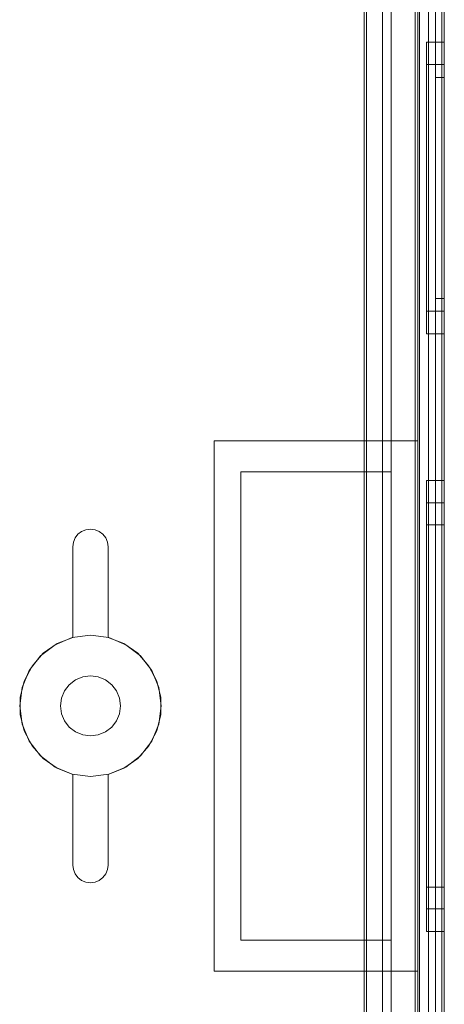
# Model space of a CAD drawing. Extents: x -740 to 300, y 62 to 1112.
# Tile 165 of 180: x 147.66 to 148.035, y 604.835 to 605.705. Entities that reach past the tile are written whole.
import ezdxf

# ---------------------------------------------------------------- set-up
doc = ezdxf.new("R2010")
doc.units = 0
doc.layers.get('0').update_dxf_attribs({"lineweight": 13})

# ---------------------------------------------------------------- blocks, each defined once
blk = doc.blocks.new('Referenz-A06CPVDQL0')
at = {"color": 251, "linetype": 'ByBlock', "lineweight": 13, "ltscale": 0.13, "true_color": 0x636363}
for p, q in [((148.00971, 606.38786), (148.00971, 603.80974)), ((148.0354, 603.80974), (148.0354, 606.38786)), ((148.03314, 606.37198), (148.03314, 603.82693)), ((147.96665, 606.25505), (147.96665, 603.94255)), ((147.96467, 606.25307), (147.96467, 603.94453)), ((147.98071, 606.25036), (147.98071, 603.94724)), ((147.98071, 603.94724), (147.98071, 606.25036)), ((148.02133, 603.94724), (148.02133, 606.25036)), ((148.02133, 606.25036), (148.02133, 603.94724))]:
    blk.add_line(p, q, dxfattribs=at)
at = {"color": 9, "linetype": 'ByBlock', "lineweight": 13, "ltscale": 0.13, "true_color": 0xc1c9c4}
for p, q in [((148.01196, 606.38786), (148.01196, 605.33318)), ((148.01352, 606.38786), (148.01352, 603.80974)), ((148.0354, 603.80974), (148.0354, 606.38786)), ((148.0354, 603.80974), (148.0354, 606.38786)), ((148.02758, 606.30193), (148.02758, 605.0988)), ((148.02758, 606.30193), (148.02758, 605.0988)), ((148.0354, 605.0988), (148.0354, 606.30193)), ((148.0354, 606.30193), (148.0354, 605.0988)), ((148.02758, 606.29411), (148.02758, 603.90349)), ((148.02758, 603.90349), (148.02758, 606.29411)), ((148.0354, 603.90349), (148.0354, 606.29411)), ((148.0354, 606.29411), (148.0354, 603.90349)), ((147.98852, 606.25036), (147.98852, 603.94724)), ((148.01352, 603.94724), (148.01352, 606.25036)), ((147.96665, 606.13005), (147.96665, 605.30583)), ((147.98852, 605.30583), (147.98852, 606.13005)), ((147.96665, 605.30583), (147.96665, 606.11312)), ((148.0354, 605.68552), (148.01977, 605.68552)), ((148.01977, 605.68552), (148.01977, 605.68113)), ((148.01977, 605.68552), (148.01977, 605.68113)), ((148.01977, 605.68113), (148.01977, 605.66825)), ((148.01977, 605.68113), (148.01977, 605.66825)), ((148.0354, 605.68113), (148.0354, 605.68552)), ((148.0354, 605.68552), (148.0354, 605.68113)), ((148.0354, 605.66825), (148.0354, 605.68113)), ((148.0354, 605.68113), (148.0354, 605.66825)), ((148.01977, 605.66825), (148.01977, 605.64776)), ((148.01977, 605.66825), (148.01977, 605.64776)), ((148.0354, 605.66568), (148.01977, 605.66568)), ((148.01977, 605.66568), (148.01977, 605.66196)), ((148.01977, 605.66568), (148.01977, 605.66196)), ((148.0354, 605.64776), (148.0354, 605.66825)), ((148.0354, 605.66825), (148.0354, 605.64776)), ((148.0354, 605.66358), (148.0354, 605.66568)), ((148.0354, 605.66568), (148.0354, 605.66358)), ((148.0354, 605.65737), (148.0354, 605.66358)), ((148.0354, 605.66358), (148.0354, 605.65737)), ((148.01977, 605.66196), (148.01977, 605.65106)), ((148.01977, 605.66196), (148.01977, 605.65106)), ((148.0354, 605.65427), (148.02758, 605.65427)), ((148.02758, 605.65427), (148.02758, 605.65239)), ((148.02758, 605.65427), (148.02758, 605.65239)), ((148.0354, 605.64729), (148.0354, 605.65737)), ((148.0354, 605.65737), (148.0354, 605.64729)), ((148.0354, 605.65239), (148.0354, 605.65427)), ((148.0354, 605.65427), (148.0354, 605.65239)), ((148.01977, 605.65106), (148.01977, 605.63373)), ((148.01977, 605.65106), (148.01977, 605.63373)), ((148.01977, 605.64776), (148.01977, 605.62107)), ((148.01977, 605.64776), (148.01977, 605.62107)), ((148.02758, 605.65239), (148.02758, 605.64684)), ((148.02758, 605.65239), (148.02758, 605.64684)), ((148.02758, 605.64684), (148.02758, 605.63781)), ((148.02758, 605.64684), (148.02758, 605.63781)), ((148.0354, 605.64684), (148.0354, 605.65239)), ((148.0354, 605.65239), (148.0354, 605.64684)), ((148.0354, 605.62107), (148.0354, 605.64776)), ((148.0354, 605.64776), (148.0354, 605.62107)), ((148.0354, 605.63373), (148.0354, 605.64729)), ((148.0354, 605.64729), (148.0354, 605.63373)), ((148.0354, 605.63781), (148.0354, 605.64684)), ((148.0354, 605.64684), (148.0354, 605.63781)), ((148.02758, 605.63781), (148.02758, 605.62567)), ((148.02758, 605.63781), (148.02758, 605.62567)), ((148.0354, 605.62567), (148.0354, 605.63781)), ((148.0354, 605.63781), (148.0354, 605.62567)), ((148.01977, 605.63373), (148.01977, 605.61114)), ((148.01977, 605.63373), (148.01977, 605.61114)), ((148.0354, 605.6172), (148.0354, 605.63373)), ((148.0354, 605.63373), (148.0354, 605.6172)), ((148.01977, 605.62107), (148.01977, 605.58998)), ((148.01977, 605.62107), (148.01977, 605.58998)), ((148.02758, 605.62567), (148.02758, 605.61087)), ((148.02758, 605.62567), (148.02758, 605.61087)), ((148.0354, 605.61087), (148.0354, 605.62567)), ((148.0354, 605.62567), (148.0354, 605.61087)), ((148.0354, 605.58998), (148.0354, 605.62107)), ((148.0354, 605.62107), (148.0354, 605.58998)), ((148.01977, 605.61114), (148.01977, 605.58484)), ((148.01977, 605.61114), (148.01977, 605.58484)), ((148.02758, 605.61087), (148.02758, 605.59398)), ((148.02758, 605.61087), (148.02758, 605.59398)), ((148.0354, 605.59835), (148.0354, 605.6172)), ((148.0354, 605.6172), (148.0354, 605.59835)), ((148.0354, 605.59398), (148.0354, 605.61087)), ((148.0354, 605.61087), (148.0354, 605.59398)), ((148.02758, 605.59398), (148.02758, 605.57566)), ((148.02758, 605.59398), (148.02758, 605.57566)), ((148.0354, 605.57789), (148.0354, 605.59835)), ((148.0354, 605.59835), (148.0354, 605.57789)), ((148.0354, 605.57566), (148.0354, 605.59398)), ((148.0354, 605.59398), (148.0354, 605.57566)), ((148.01977, 605.58998), (148.01977, 605.55661)), ((148.01977, 605.58998), (148.01977, 605.55661)), ((148.01977, 605.58484), (148.01977, 605.55661)), ((148.01977, 605.58484), (148.01977, 605.55661)), ((148.0354, 605.55661), (148.0354, 605.58998)), ((148.0354, 605.58998), (148.0354, 605.55661)), ((148.02758, 605.57566), (148.02758, 605.55661)), ((148.02758, 605.57566), (148.02758, 605.55661)), ((148.0354, 605.55661), (148.0354, 605.57789)), ((148.0354, 605.57789), (148.0354, 605.55661)), ((148.0354, 605.55661), (148.0354, 605.57566)), ((148.0354, 605.57566), (148.0354, 605.55661)), ((148.01977, 605.55661), (148.01977, 605.52839)), ((148.01977, 605.55661), (148.01977, 605.52325)), ((148.01977, 605.55661), (148.01977, 605.52839)), ((148.01977, 605.55661), (148.01977, 605.52325)), ((148.02758, 605.55661), (148.02758, 605.53756)), ((148.02758, 605.55661), (148.02758, 605.53756)), ((148.0354, 605.53534), (148.0354, 605.55661)), ((148.0354, 605.52325), (148.0354, 605.55661)), ((148.0354, 605.53756), (148.0354, 605.55661)), ((148.0354, 605.55661), (148.0354, 605.53534)), ((148.0354, 605.55661), (148.0354, 605.52325)), ((148.0354, 605.55661), (148.0354, 605.53756)), ((148.02758, 605.53756), (148.02758, 605.51924)), ((148.02758, 605.53756), (148.02758, 605.51924)), ((148.0354, 605.51924), (148.0354, 605.53756)), ((148.0354, 605.53756), (148.0354, 605.51924)), ((148.0354, 605.51488), (148.0354, 605.53534)), ((148.0354, 605.53534), (148.0354, 605.51488)), ((148.01977, 605.52839), (148.01977, 605.50208)), ((148.01977, 605.52839), (148.01977, 605.50208)), ((148.01977, 605.52325), (148.01977, 605.49216)), ((148.01977, 605.52325), (148.01977, 605.49216)), ((148.02758, 605.51924), (148.02758, 605.50236)), ((148.02758, 605.51924), (148.02758, 605.50236)), ((148.0354, 605.49216), (148.0354, 605.52325)), ((148.0354, 605.52325), (148.0354, 605.49216)), ((148.0354, 605.50236), (148.0354, 605.51924)), ((148.0354, 605.51924), (148.0354, 605.50236)), ((148.0354, 605.49602), (148.0354, 605.51488)), ((148.0354, 605.51488), (148.0354, 605.49602)), ((148.01977, 605.50208), (148.01977, 605.47949)), ((148.01977, 605.50208), (148.01977, 605.47949)), ((148.02758, 605.50236), (148.02758, 605.48756)), ((148.02758, 605.50236), (148.02758, 605.48756)), ((148.0354, 605.48756), (148.0354, 605.50236)), ((148.0354, 605.50236), (148.0354, 605.48756)), ((148.01977, 605.49216), (148.01977, 605.46546)), ((148.01977, 605.49216), (148.01977, 605.46546)), ((148.0354, 605.47949), (148.0354, 605.49602)), ((148.0354, 605.49602), (148.0354, 605.47949)), ((148.0354, 605.46546), (148.0354, 605.49216)), ((148.0354, 605.49216), (148.0354, 605.46546)), ((148.02758, 605.48756), (148.02758, 605.47541)), ((148.02758, 605.48756), (148.02758, 605.47541)), ((148.0354, 605.47541), (148.0354, 605.48756)), ((148.0354, 605.48756), (148.0354, 605.47541)), ((148.01977, 605.47949), (148.01977, 605.46216)), ((148.01977, 605.47949), (148.01977, 605.46216)), ((148.02758, 605.47541), (148.02758, 605.46639)), ((148.02758, 605.47541), (148.02758, 605.46639)), ((148.0354, 605.46593), (148.0354, 605.47949)), ((148.0354, 605.47949), (148.0354, 605.46593)), ((148.0354, 605.46639), (148.0354, 605.47541)), ((148.0354, 605.47541), (148.0354, 605.46639)), ((148.01977, 605.46546), (148.01977, 605.44498)), ((148.01977, 605.46546), (148.01977, 605.44498)), ((148.02758, 605.46639), (148.02758, 605.46083)), ((148.02758, 605.46639), (148.02758, 605.46083)), ((148.0354, 605.46083), (148.0354, 605.46639)), ((148.0354, 605.46639), (148.0354, 605.46083)), ((148.0354, 605.45585), (148.0354, 605.46593)), ((148.0354, 605.46593), (148.0354, 605.45585)), ((148.0354, 605.44498), (148.0354, 605.46546)), ((148.0354, 605.46546), (148.0354, 605.44498)), ((148.01977, 605.46216), (148.01977, 605.45127)), ((148.01977, 605.46216), (148.01977, 605.45127)), ((148.02758, 605.46083), (148.02758, 605.45896)), ((148.02758, 605.46083), (148.02758, 605.45896)), ((148.02758, 605.45896), (148.0354, 605.45896)), ((148.0354, 605.45896), (148.0354, 605.46083)), ((148.0354, 605.46083), (148.0354, 605.45896)), ((148.0354, 605.44965), (148.0354, 605.45585)), ((148.0354, 605.45585), (148.0354, 605.44965)), ((148.01977, 605.45127), (148.01977, 605.44755)), ((148.01977, 605.45127), (148.01977, 605.44755)), ((148.01977, 605.44755), (148.0354, 605.44755)), ((148.01977, 605.44498), (148.01977, 605.4321)), ((148.01977, 605.44498), (148.01977, 605.4321)), ((148.0354, 605.44755), (148.0354, 605.44965)), ((148.0354, 605.44965), (148.0354, 605.44755)), ((148.0354, 605.4321), (148.0354, 605.44498)), ((148.0354, 605.44498), (148.0354, 605.4321)), ((148.01977, 605.4321), (148.01977, 605.42771)), ((148.01977, 605.4321), (148.01977, 605.42771)), ((148.01977, 605.42771), (148.0354, 605.42771)), ((148.0354, 605.42771), (148.0354, 605.4321)), ((148.0354, 605.4321), (148.0354, 605.42771)), ((147.83227, 605.33318), (147.92211, 605.33318)), ((147.83227, 605.0988), (147.83227, 605.33318)), ((147.83227, 605.33318), (147.83227, 605.33318)), ((147.83227, 605.33318), (147.92211, 605.33318)), ((147.83227, 605.0988), (147.83227, 605.33318)), ((147.92211, 605.33318), (148.01196, 605.33318)), ((147.92211, 605.33318), (148.01196, 605.33318)), ((148.01196, 605.33318), (148.01196, 605.0988)), ((148.01196, 605.33318), (148.01196, 605.33318)), ((148.01196, 605.33318), (148.01196, 605.0988)), ((147.85571, 605.30583), (147.96665, 605.30583)), ((147.85571, 604.89177), (147.85571, 605.30583)), ((147.85571, 605.30583), (147.85571, 604.89177)), ((147.92211, 605.30583), (147.85571, 605.30583)), ((147.85571, 605.30583), (147.85571, 605.30583)), ((147.96665, 605.30583), (147.92211, 605.30583)), ((147.98852, 605.30583), (147.96665, 605.30583)), ((147.96665, 605.30583), (147.98852, 605.30583)), ((147.96665, 605.30583), (147.96665, 605.30583)), ((147.98852, 604.89177), (147.98852, 605.30583)), ((147.98852, 605.30583), (147.98852, 605.30583)), ((148.0354, 605.29802), (148.01977, 605.29802)), ((148.01977, 605.29802), (148.01977, 605.29123)), ((148.01977, 605.29802), (148.01977, 605.29123)), ((148.0354, 605.29123), (148.0354, 605.29802)), ((148.0354, 605.29802), (148.0354, 605.29123)), ((148.01977, 605.29123), (148.01977, 605.27133)), ((148.01977, 605.29123), (148.01977, 605.27133)), ((148.0354, 605.27133), (148.0354, 605.29123)), ((148.0354, 605.29123), (148.0354, 605.27133)), ((148.0354, 605.27818), (148.01977, 605.27818)), ((148.01977, 605.27818), (148.01977, 605.27206)), ((148.01977, 605.27818), (148.01977, 605.27206)), ((148.01977, 605.27206), (148.01977, 605.25414)), ((148.01977, 605.27206), (148.01977, 605.25414)), ((148.01977, 605.27133), (148.01977, 605.23967)), ((148.01977, 605.27133), (148.01977, 605.23967)), ((148.0354, 605.27206), (148.0354, 605.27818)), ((148.0354, 605.27818), (148.0354, 605.27206)), ((148.0354, 605.25414), (148.0354, 605.27206)), ((148.0354, 605.27206), (148.0354, 605.25414)), ((148.0354, 605.23967), (148.0354, 605.27133)), ((148.0354, 605.27133), (148.0354, 605.23967)), ((147.71508, 605.25296), (147.71885, 605.25452)), ((147.71885, 605.25452), (147.71508, 605.25296)), ((147.71885, 605.25452), (147.7229, 605.25505)), ((147.7229, 605.25505), (147.71885, 605.25452)), ((147.7229, 605.25505), (147.72694, 605.25452)), ((147.72694, 605.25452), (147.7229, 605.25505)), ((147.72694, 605.25452), (147.73071, 605.25296)), ((147.73071, 605.25296), (147.72694, 605.25452)), ((148.0354, 605.25896), (148.01977, 605.25896)), ((148.01977, 605.25896), (148.01977, 605.2535)), ((148.01977, 605.25896), (148.01977, 605.2535)), ((148.01977, 605.25414), (148.01977, 605.22564)), ((148.01977, 605.25414), (148.01977, 605.22564)), ((148.0354, 605.2535), (148.0354, 605.25896)), ((148.0354, 605.25896), (148.0354, 605.2535)), ((148.0354, 605.22564), (148.0354, 605.25414)), ((148.0354, 605.25414), (148.0354, 605.22564)), ((147.7078, 605.24347), (147.70936, 605.24724)), ((147.70936, 605.24724), (147.7078, 605.24347)), ((147.70936, 605.24724), (147.71185, 605.25047)), ((147.71185, 605.25047), (147.70936, 605.24724)), ((147.71185, 605.25047), (147.71508, 605.25296)), ((147.71508, 605.25296), (147.71185, 605.25047)), ((147.73071, 605.25296), (147.73394, 605.25047)), ((147.73394, 605.25047), (147.73071, 605.25296)), ((147.73394, 605.25047), (147.73643, 605.24724)), ((147.73643, 605.24724), (147.73394, 605.25047)), ((147.73643, 605.24724), (147.73799, 605.24347)), ((147.73799, 605.24347), (147.73643, 605.24724)), ((148.01977, 605.2535), (148.01977, 605.2375)), ((148.01977, 605.2535), (148.01977, 605.2375)), ((148.0354, 605.2375), (148.0354, 605.2535)), ((148.0354, 605.2535), (148.0354, 605.2375)), ((147.70727, 605.23943), (147.7078, 605.24347)), ((147.7078, 605.24347), (147.70727, 605.23943)), ((147.70727, 605.15932), (147.70727, 605.23943)), ((147.70727, 605.23943), (147.70727, 605.15932)), ((147.70727, 605.23943), (147.70727, 605.23943)), ((147.73799, 605.24347), (147.73852, 605.23943)), ((147.73852, 605.23943), (147.73799, 605.24347)), ((147.73852, 605.23943), (147.73852, 605.15932)), ((147.73852, 605.15932), (147.73852, 605.23943)), ((147.73852, 605.23943), (147.73852, 605.23943)), ((148.01977, 605.23967), (148.01977, 605.19841)), ((148.01977, 605.23967), (148.01977, 605.19841)), ((148.01977, 605.2375), (148.01977, 605.21205)), ((148.01977, 605.2375), (148.01977, 605.21205)), ((148.0354, 605.19841), (148.0354, 605.23967)), ((148.0354, 605.23967), (148.0354, 605.19841)), ((148.0354, 605.21205), (148.0354, 605.2375)), ((148.0354, 605.2375), (148.0354, 605.21205)), ((148.01977, 605.22564), (148.01977, 605.18849)), ((148.01977, 605.22564), (148.01977, 605.18849)), ((148.0354, 605.18849), (148.0354, 605.22564)), ((148.0354, 605.22564), (148.0354, 605.18849)), ((148.01977, 605.21205), (148.01977, 605.17888)), ((148.01977, 605.21205), (148.01977, 605.17888)), ((148.0354, 605.17888), (148.0354, 605.21205)), ((148.0354, 605.21205), (148.0354, 605.17888)), ((148.01977, 605.19841), (148.01977, 605.15036)), ((148.01977, 605.19841), (148.01977, 605.15036)), ((148.0354, 605.15036), (148.0354, 605.19841)), ((148.0354, 605.19841), (148.0354, 605.15036)), ((148.01977, 605.18849), (148.01977, 605.14523)), ((148.01977, 605.18849), (148.01977, 605.14523)), ((148.0354, 605.14523), (148.0354, 605.18849)), ((148.0354, 605.18849), (148.0354, 605.14523)), ((148.01977, 605.17888), (148.01977, 605.14025)), ((148.01977, 605.17888), (148.01977, 605.14025)), ((148.0354, 605.14025), (148.0354, 605.17888)), ((148.0354, 605.17888), (148.0354, 605.14025)), ((147.70672, 605.15917), (147.69165, 605.15293)), ((147.70672, 605.15917), (147.69165, 605.15293)), ((147.69335, 605.15388), (147.70727, 605.15932)), ((147.70727, 605.15932), (147.69335, 605.15388)), ((147.7229, 605.1613), (147.70672, 605.15917)), ((147.7229, 605.1613), (147.70672, 605.15917)), ((147.70727, 605.15932), (147.70727, 605.15932)), ((147.73907, 605.15917), (147.7229, 605.1613)), ((147.73907, 605.15917), (147.7229, 605.1613)), ((147.73852, 605.15932), (147.75244, 605.15388)), ((147.75244, 605.15388), (147.73852, 605.15932)), ((147.73852, 605.15932), (147.73852, 605.15932)), ((147.75415, 605.15293), (147.73907, 605.15917)), ((147.75415, 605.15293), (147.73907, 605.15917)), ((147.69165, 605.15293), (147.6787, 605.14299)), ((147.69165, 605.15293), (147.6787, 605.14299)), ((147.68112, 605.14529), (147.69335, 605.15388)), ((147.69335, 605.15388), (147.68112, 605.14529)), ((147.75244, 605.15388), (147.76467, 605.14529)), ((147.76467, 605.14529), (147.75244, 605.15388)), ((147.76709, 605.14299), (147.75415, 605.15293)), ((147.76709, 605.14299), (147.75415, 605.15293)), ((148.01977, 605.15036), (148.01977, 605.0988)), ((148.01977, 605.15036), (148.01977, 605.0988)), ((148.0354, 605.0988), (148.0354, 605.15036)), ((148.0354, 605.15036), (148.0354, 605.0988)), ((147.6787, 605.14299), (147.66877, 605.13005)), ((147.6787, 605.14299), (147.66877, 605.13005)), ((147.67128, 605.13405), (147.68112, 605.14529)), ((147.68112, 605.14529), (147.67128, 605.13405)), ((147.76467, 605.14529), (147.77451, 605.13405)), ((147.77451, 605.13405), (147.76467, 605.14529)), ((147.77702, 605.13005), (147.76709, 605.14299)), ((147.77702, 605.13005), (147.76709, 605.14299)), ((148.01977, 605.14523), (148.01977, 605.0988)), ((148.01977, 605.14523), (148.01977, 605.0988)), ((148.0354, 605.0988), (148.0354, 605.14523)), ((148.0354, 605.14523), (148.0354, 605.0988)), ((147.66439, 605.12079), (147.67128, 605.13405)), ((147.67128, 605.13405), (147.66439, 605.12079)), ((147.77451, 605.13405), (147.7814, 605.12079)), ((147.7814, 605.12079), (147.77451, 605.13405)), ((148.01977, 605.14025), (148.01977, 605.0988)), ((148.01977, 605.14025), (148.01977, 605.0988)), ((148.0354, 605.0988), (148.0354, 605.14025)), ((148.0354, 605.14025), (148.0354, 605.0988)), ((147.66877, 605.13005), (147.66252, 605.11498)), ((147.66877, 605.13005), (147.66252, 605.11498)), ((147.71602, 605.12446), (147.70961, 605.1218)), ((147.70961, 605.1218), (147.71602, 605.12446)), ((147.7229, 605.12536), (147.71602, 605.12446)), ((147.71602, 605.12446), (147.7229, 605.12536)), ((147.72977, 605.12446), (147.7229, 605.12536)), ((147.7229, 605.12536), (147.72977, 605.12446)), ((147.73618, 605.1218), (147.72977, 605.12446)), ((147.72977, 605.12446), (147.73618, 605.1218)), ((147.78327, 605.11498), (147.77702, 605.13005)), ((147.78327, 605.11498), (147.77702, 605.13005)), ((147.66252, 605.11498), (147.6604, 605.0988)), ((147.66252, 605.11498), (147.6604, 605.0988)), ((147.66084, 605.10627), (147.66439, 605.12079)), ((147.66439, 605.12079), (147.66084, 605.10627)), ((147.70411, 605.11758), (147.69989, 605.11208)), ((147.69989, 605.11208), (147.70411, 605.11758)), ((147.70961, 605.1218), (147.70411, 605.11758)), ((147.70411, 605.11758), (147.70961, 605.1218)), ((147.74168, 605.11758), (147.73618, 605.1218)), ((147.73618, 605.1218), (147.74168, 605.11758)), ((147.7459, 605.11208), (147.74168, 605.11758)), ((147.74168, 605.11758), (147.7459, 605.11208)), ((147.7814, 605.12079), (147.78495, 605.10627)), ((147.78495, 605.10627), (147.7814, 605.12079)), ((147.7854, 605.0988), (147.78327, 605.11498)), ((147.7854, 605.0988), (147.78327, 605.11498)), ((147.66084, 605.09133), (147.66084, 605.10627)), ((147.66084, 605.10627), (147.66084, 605.09133)), ((147.69724, 605.10568), (147.69633, 605.0988)), ((147.69633, 605.0988), (147.69724, 605.10568)), ((147.69989, 605.11208), (147.69724, 605.10568)), ((147.69724, 605.10568), (147.69989, 605.11208)), ((147.74855, 605.10568), (147.7459, 605.11208)), ((147.7459, 605.11208), (147.74855, 605.10568)), ((147.74946, 605.0988), (147.74855, 605.10568)), ((147.74855, 605.10568), (147.74946, 605.0988)), ((147.78495, 605.10627), (147.78495, 605.09133)), ((147.78495, 605.09133), (147.78495, 605.10627)), ((147.6604, 605.0988), (147.66252, 605.08262)), ((147.6604, 605.0988), (147.66252, 605.08262)), ((147.69633, 605.0988), (147.69724, 605.09193)), ((147.69724, 605.09193), (147.69633, 605.0988)), ((147.74855, 605.09193), (147.74946, 605.0988)), ((147.74946, 605.0988), (147.74855, 605.09193)), ((147.78327, 605.08262), (147.7854, 605.0988)), ((147.78327, 605.08262), (147.7854, 605.0988)), ((147.83227, 604.86443), (147.83227, 605.0988)), ((147.83227, 604.86443), (147.83227, 605.0988)), ((148.01196, 605.0988), (148.01196, 604.86443)), ((148.01196, 605.0988), (148.01196, 604.86443)), ((148.01977, 605.0988), (148.01977, 605.05237)), ((148.01977, 605.0988), (148.01977, 605.04724)), ((148.01977, 605.0988), (148.01977, 605.05735)), ((148.01977, 605.0988), (148.01977, 605.05237)), ((148.01977, 605.0988), (148.01977, 605.04724)), ((148.01977, 605.0988), (148.01977, 605.05735)), ((148.02758, 605.0988), (148.02758, 603.89568)), ((148.02758, 605.0988), (148.02758, 603.89568)), ((148.0354, 603.89568), (148.0354, 605.0988)), ((148.0354, 605.05237), (148.0354, 605.0988)), ((148.0354, 605.04724), (148.0354, 605.0988)), ((148.0354, 605.05735), (148.0354, 605.0988)), ((148.0354, 605.0988), (148.0354, 603.89568)), ((148.0354, 605.0988), (148.0354, 605.05237)), ((148.0354, 605.0988), (148.0354, 605.04724)), ((148.0354, 605.0988), (148.0354, 605.05735)), ((147.66439, 605.07681), (147.66084, 605.09133)), ((147.66084, 605.09133), (147.66439, 605.07681)), ((147.69724, 605.09193), (147.69989, 605.08552)), ((147.69989, 605.08552), (147.69724, 605.09193)), ((147.7459, 605.08552), (147.74855, 605.09193)), ((147.74855, 605.09193), (147.7459, 605.08552)), ((147.78495, 605.09133), (147.7814, 605.07681)), ((147.7814, 605.07681), (147.78495, 605.09133)), ((147.66252, 605.08262), (147.66877, 605.06755)), ((147.66252, 605.08262), (147.66877, 605.06755)), ((147.69989, 605.08552), (147.70411, 605.08002)), ((147.70411, 605.08002), (147.69989, 605.08552)), ((147.70411, 605.08002), (147.70961, 605.0758)), ((147.70961, 605.0758), (147.70411, 605.08002)), ((147.73618, 605.0758), (147.74168, 605.08002)), ((147.74168, 605.08002), (147.73618, 605.0758)), ((147.74168, 605.08002), (147.7459, 605.08552)), ((147.7459, 605.08552), (147.74168, 605.08002)), ((147.77702, 605.06755), (147.78327, 605.08262)), ((147.77702, 605.06755), (147.78327, 605.08262)), ((147.67128, 605.06355), (147.66439, 605.07681)), ((147.66439, 605.07681), (147.67128, 605.06355)), ((147.70961, 605.0758), (147.71602, 605.07314)), ((147.71602, 605.07314), (147.70961, 605.0758)), ((147.71602, 605.07314), (147.7229, 605.07224)), ((147.7229, 605.07224), (147.71602, 605.07314)), ((147.7229, 605.07224), (147.72977, 605.07314)), ((147.72977, 605.07314), (147.7229, 605.07224)), ((147.72977, 605.07314), (147.73618, 605.0758)), ((147.73618, 605.0758), (147.72977, 605.07314)), ((147.7814, 605.07681), (147.77451, 605.06355)), ((147.77451, 605.06355), (147.7814, 605.07681)), ((147.66877, 605.06755), (147.6787, 605.05461)), ((147.66877, 605.06755), (147.6787, 605.05461)), ((147.68112, 605.05231), (147.67128, 605.06355)), ((147.67128, 605.06355), (147.68112, 605.05231)), ((147.77451, 605.06355), (147.76467, 605.05231)), ((147.76467, 605.05231), (147.77451, 605.06355)), ((147.76709, 605.05461), (147.77702, 605.06755)), ((147.76709, 605.05461), (147.77702, 605.06755)), ((147.6787, 605.05461), (147.69165, 605.04467)), ((147.6787, 605.05461), (147.69165, 605.04467)), ((147.75415, 605.04467), (147.76709, 605.05461)), ((147.75415, 605.04467), (147.76709, 605.05461)), ((148.01977, 605.05735), (148.01977, 605.01872)), ((148.01977, 605.05735), (148.01977, 605.01872)), ((148.0354, 605.01872), (148.0354, 605.05735)), ((148.0354, 605.05735), (148.0354, 605.01872)), ((147.69335, 605.04372), (147.68112, 605.05231)), ((147.68112, 605.05231), (147.69335, 605.04372)), ((147.76467, 605.05231), (147.75244, 605.04372)), ((147.75244, 605.04372), (147.76467, 605.05231)), ((148.01977, 605.05237), (148.01977, 605.00911)), ((148.01977, 605.05237), (148.01977, 605.00911)), ((148.01977, 605.04724), (148.01977, 604.99919)), ((148.01977, 605.04724), (148.01977, 604.99919)), ((148.0354, 605.00911), (148.0354, 605.05237)), ((148.0354, 605.05237), (148.0354, 605.00911)), ((148.0354, 604.99919), (148.0354, 605.04724)), ((148.0354, 605.04724), (148.0354, 604.99919)), ((147.69165, 605.04467), (147.70672, 605.03843)), ((147.69165, 605.04467), (147.70672, 605.03843)), ((147.70727, 605.03828), (147.69335, 605.04372)), ((147.69335, 605.04372), (147.70727, 605.03828)), ((147.70672, 605.03843), (147.7229, 605.0363)), ((147.70672, 605.03843), (147.7229, 605.0363)), ((147.70727, 604.95818), (147.70727, 605.03828)), ((147.70727, 605.03828), (147.70727, 604.95818)), ((147.70727, 605.03828), (147.70727, 605.03828)), ((147.7229, 605.0363), (147.73907, 605.03843)), ((147.7229, 605.0363), (147.73907, 605.03843)), ((147.75244, 605.04372), (147.73852, 605.03828)), ((147.73852, 605.03828), (147.75244, 605.04372)), ((147.73852, 605.03828), (147.73852, 604.95818)), ((147.73852, 604.95818), (147.73852, 605.03828)), ((147.73852, 605.03828), (147.73852, 605.03828)), ((147.73907, 605.03843), (147.75415, 605.04467)), ((147.73907, 605.03843), (147.75415, 605.04467)), ((148.01977, 605.01872), (148.01977, 604.98555)), ((148.01977, 605.01872), (148.01977, 604.98555)), ((148.0354, 604.98555), (148.0354, 605.01872)), ((148.0354, 605.01872), (148.0354, 604.98555)), ((148.01977, 605.00911), (148.01977, 604.97196)), ((148.01977, 605.00911), (148.01977, 604.97196)), ((148.0354, 604.97196), (148.0354, 605.00911)), ((148.0354, 605.00911), (148.0354, 604.97196)), ((148.01977, 604.99919), (148.01977, 604.95793)), ((148.01977, 604.99919), (148.01977, 604.95793)), ((148.0354, 604.95793), (148.0354, 604.99919)), ((148.0354, 604.99919), (148.0354, 604.95793)), ((148.01977, 604.98555), (148.01977, 604.9601)), ((148.01977, 604.98555), (148.01977, 604.9601)), ((148.0354, 604.9601), (148.0354, 604.98555)), ((148.0354, 604.98555), (148.0354, 604.9601)), ((148.01977, 604.97196), (148.01977, 604.94346)), ((148.01977, 604.97196), (148.01977, 604.94346)), ((148.0354, 604.94346), (148.0354, 604.97196)), ((148.0354, 604.97196), (148.0354, 604.94346)), ((147.7078, 604.95413), (147.70727, 604.95818)), ((147.70727, 604.95818), (147.7078, 604.95413)), ((147.70727, 604.95818), (147.70727, 604.95818)), ((147.73852, 604.95818), (147.73799, 604.95413)), ((147.73799, 604.95413), (147.73852, 604.95818)), ((147.73852, 604.95818), (147.73852, 604.95818)), ((148.01977, 604.9601), (148.01977, 604.9441)), ((148.01977, 604.9601), (148.01977, 604.9441)), ((148.01977, 604.95793), (148.01977, 604.92627)), ((148.01977, 604.95793), (148.01977, 604.92627)), ((148.0354, 604.9441), (148.0354, 604.9601)), ((148.0354, 604.9601), (148.0354, 604.9441)), ((148.0354, 604.92627), (148.0354, 604.95793)), ((148.0354, 604.95793), (148.0354, 604.92627)), ((147.70936, 604.95036), (147.7078, 604.95413)), ((147.7078, 604.95413), (147.70936, 604.95036)), ((147.71185, 604.94713), (147.70936, 604.95036)), ((147.70936, 604.95036), (147.71185, 604.94713)), ((147.73643, 604.95036), (147.73394, 604.94713)), ((147.73394, 604.94713), (147.73643, 604.95036)), ((147.73799, 604.95413), (147.73643, 604.95036)), ((147.73643, 604.95036), (147.73799, 604.95413)), ((147.71508, 604.94464), (147.71185, 604.94713)), ((147.71185, 604.94713), (147.71508, 604.94464)), ((147.71885, 604.94308), (147.71508, 604.94464)), ((147.71508, 604.94464), (147.71885, 604.94308)), ((147.7229, 604.94255), (147.71885, 604.94308)), ((147.71885, 604.94308), (147.7229, 604.94255)), ((147.72694, 604.94308), (147.7229, 604.94255)), ((147.7229, 604.94255), (147.72694, 604.94308)), ((147.73071, 604.94464), (147.72694, 604.94308)), ((147.72694, 604.94308), (147.73071, 604.94464)), ((147.73394, 604.94713), (147.73071, 604.94464)), ((147.73071, 604.94464), (147.73394, 604.94713)), ((148.01977, 604.9441), (148.01977, 604.93864)), ((148.01977, 604.9441), (148.01977, 604.93864)), ((148.01977, 604.94346), (148.01977, 604.92554)), ((148.01977, 604.94346), (148.01977, 604.92554)), ((148.0354, 604.93864), (148.0354, 604.9441)), ((148.0354, 604.9441), (148.0354, 604.93864)), ((148.0354, 604.92554), (148.0354, 604.94346)), ((148.0354, 604.94346), (148.0354, 604.92554)), ((148.01977, 604.93864), (148.0354, 604.93864)), ((148.01977, 604.92627), (148.01977, 604.90637)), ((148.01977, 604.92627), (148.01977, 604.90637)), ((148.01977, 604.92554), (148.01977, 604.91943)), ((148.01977, 604.92554), (148.01977, 604.91943)), ((148.0354, 604.90637), (148.0354, 604.92627)), ((148.0354, 604.92627), (148.0354, 604.90637)), ((148.0354, 604.91943), (148.0354, 604.92554)), ((148.0354, 604.92554), (148.0354, 604.91943)), ((148.01977, 604.91943), (148.0354, 604.91943)), ((148.01977, 604.90637), (148.01977, 604.89958)), ((148.01977, 604.90637), (148.01977, 604.89958)), ((148.0354, 604.89958), (148.0354, 604.90637)), ((148.0354, 604.90637), (148.0354, 604.89958)), ((148.01977, 604.89958), (148.0354, 604.89958)), ((147.96665, 604.89177), (147.85571, 604.89177)), ((147.85571, 604.89177), (147.92211, 604.89177)), ((147.85571, 604.89177), (147.85571, 604.89177)), ((147.92211, 604.89177), (147.96665, 604.89177)), ((147.96665, 604.79963), (147.96665, 604.89177)), ((147.96665, 604.89177), (147.98852, 604.89177)), ((147.96665, 604.89177), (147.96665, 604.79963)), ((147.98852, 604.89177), (147.96665, 604.89177)), ((147.96665, 604.89177), (147.96665, 604.89177)), ((147.98852, 604.06755), (147.98852, 604.89177)), ((147.98852, 604.89177), (147.98852, 604.89177)), ((147.92211, 604.86443), (147.83227, 604.86443)), ((147.83227, 604.86443), (147.83227, 604.86443)), ((147.92211, 604.86443), (147.83227, 604.86443)), ((148.01196, 604.86443), (147.92211, 604.86443)), ((148.01196, 604.86443), (147.92211, 604.86443)), ((148.01196, 604.86443), (148.01196, 604.86443)), ((148.01196, 604.86443), (148.01196, 603.80974))]:
    blk.add_line(p, q, dxfattribs=at)

msp = doc.modelspace()

# ---------------------------------------------------------------- block references
at = {"color": 8, "lineweight": 25, "ltscale": 0.25, "true_color": 0x808080}
msp.add_blockref('Referenz-A06CPVDQL0', (0, 0), dxfattribs=at)

doc.saveas('drawing.dxf')
